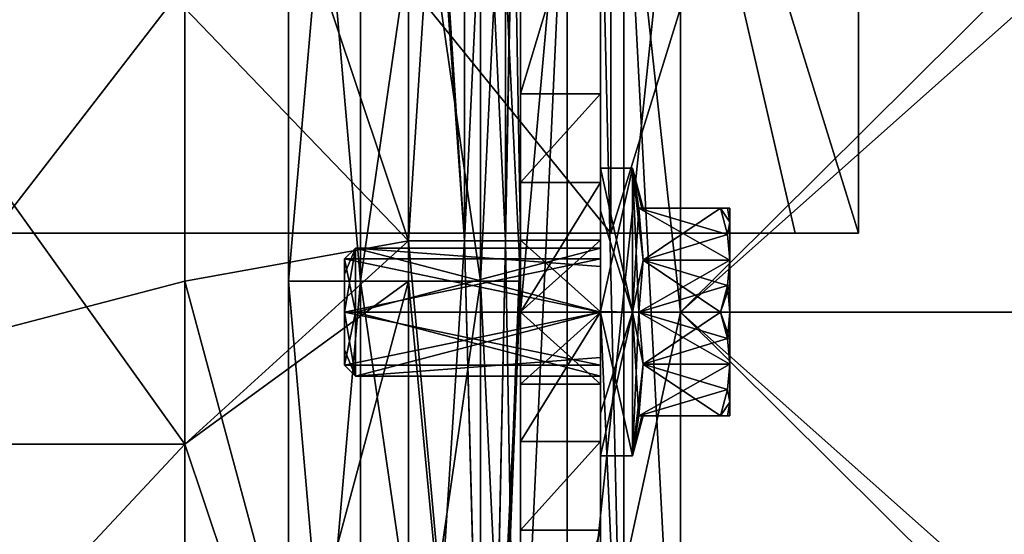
# Model space of a CAD drawing. Extents: x -226 to 210, y 0 to 1475.
# Tile 15 of 102: x 29 to 90, y 36 to 68. Entities that reach past the tile are written whole.
import ezdxf

# ---------------------------------------------------------------- set-up
doc = ezdxf.new("R2010")
doc.units = 0
doc.header["$LTSCALE"] = 117.934031
for name, color, linetype in [('19', 7, 'CONTINUOUS'), ('20', 7, 'CONTINUOUS'), ('21', 7, 'CONTINUOUS'), ('22', 7, 'CONTINUOUS'), ('23', 7, 'CONTINUOUS'), ('24', 7, 'CONTINUOUS'), ('25', 7, 'CONTINUOUS'), ('26', 7, 'CONTINUOUS'), ('263', 7, 'CONTINUOUS'), ('264', 7, 'CONTINUOUS'), ('265', 7, 'CONTINUOUS'), ('266', 7, 'CONTINUOUS'), ('267', 7, 'CONTINUOUS'), ('268', 7, 'CONTINUOUS'), ('269', 7, 'CONTINUOUS'), ('27', 7, 'CONTINUOUS'), ('270', 7, 'CONTINUOUS'), ('271', 7, 'CONTINUOUS'), ('272', 7, 'CONTINUOUS'), ('273', 7, 'CONTINUOUS'), ('274', 7, 'CONTINUOUS'), ('275', 7, 'CONTINUOUS'), ('276', 7, 'CONTINUOUS'), ('277', 7, 'CONTINUOUS'), ('278', 7, 'CONTINUOUS'), ('279', 7, 'CONTINUOUS'), ('28', 7, 'CONTINUOUS'), ('280', 7, 'CONTINUOUS'), ('281', 7, 'CONTINUOUS'), ('282', 7, 'CONTINUOUS'), ('283', 7, 'CONTINUOUS'), ('284', 7, 'CONTINUOUS'), ('285', 7, 'CONTINUOUS'), ('286', 7, 'CONTINUOUS'), ('287', 7, 'CONTINUOUS'), ('29', 7, 'CONTINUOUS'), ('30', 7, 'CONTINUOUS'), ('31', 7, 'CONTINUOUS'), ('32', 7, 'CONTINUOUS'), ('33', 7, 'CONTINUOUS'), ('34', 7, 'CONTINUOUS'), ('35', 7, 'CONTINUOUS'), ('36', 7, 'CONTINUOUS'), ('38', 7, 'CONTINUOUS'), ('749', 7, 'CONTINUOUS'), ('756', 7, 'CONTINUOUS'), ('760', 7, 'CONTINUOUS'), ('761', 7, 'CONTINUOUS'), ('762', 7, 'CONTINUOUS'), ('763', 7, 'CONTINUOUS'), ('764', 7, 'CONTINUOUS'), ('765', 7, 'CONTINUOUS'), ('766', 7, 'CONTINUOUS'), ('767', 7, 'CONTINUOUS'), ('768', 7, 'CONTINUOUS'), ('769', 7, 'CONTINUOUS'), ('892', 7, 'CONTINUOUS'), ('893', 7, 'CONTINUOUS'), ('894', 7, 'CONTINUOUS')]:
    doc.layers.add(name, color=color, linetype=linetype)

msp = doc.modelspace()

# ---------------------------------------------------------------- linework, layer by layer
at = {"layer": '19', "color": 7, "linetype": 'CONTINUOUS'}
for points in [[(53, 103.846, -260), (39, 68.998, -260), (53, 54.459, -260), (53, 103.846, -260)], [(39, 68.998, -260), (39, 41.741, -260), (53, 54.459, -260), (39, 68.998, -260)], [(53, 54.459, -260), (39, 41.741, -260), (53, 51.923, -260), (53, 54.459, -260)], [(39, 0, -260), (53, 0, -260), (53, 51.923, -260), (39, 0, -260)], [(39, 41.741, -260), (39, 0, -260), (53, 51.923, -260), (39, 41.741, -260)]]:
    msp.add_3dface(points, dxfattribs=at)
at = {"layer": '20', "color": 7, "linetype": 'CONTINUOUS'}
for points in [[(39, 68.998, -260), (0, 96.254, -262.5), (39, 41.741, -260), (39, 68.998, -260)], [(39, 41.741, -260), (0, 96.254, -262.5), (0, 41.741, -262.5), (39, 41.741, -260)], [(0, 0, -262.5), (39, 0, -260), (0, 41.741, -262.5), (0, 0, -262.5)], [(39, 0, -260), (39, 41.741, -260), (0, 41.741, -262.5), (39, 0, -260)]]:
    msp.add_3dface(points, dxfattribs=at)
at = {"layer": '21', "color": 7, "linetype": 'CONTINUOUS'}
for points in [[(53, 108.972, -260), (53, 103.846, -260), (56.5, 54.459, -260.938), (53, 108.972, -260)], [(56.5, 108.972, -260.938), (53, 108.972, -260), (56.5, 54.459, -260.938), (56.5, 108.972, -260.938)], [(59.062, 108.972, -263.5), (56.5, 108.972, -260.938), (59.062, 54.459, -263.5), (59.062, 108.972, -263.5)], [(59.062, 54.459, -263.5), (56.5, 108.972, -260.938), (56.5, 54.459, -260.938), (59.062, 54.459, -263.5)], [(60, 81.715, -267), (59.062, 108.972, -263.5), (60, 54.459, -267), (60, 81.715, -267)], [(60, 54.459, -267), (59.062, 108.972, -263.5), (59.062, 54.459, -263.5), (60, 54.459, -267)], [(53, 103.846, -260), (53, 54.459, -260), (56.5, 54.459, -260.938), (53, 103.846, -260)], [(57.952, 0, -262.053), (53, 54.459, -260), (53, 51.923, -260), (57.952, 0, -262.053)], [(53, 54.459, -260), (57.952, 0, -262.053), (56.5, 54.459, -260.938), (53, 54.459, -260)], [(57.952, 0, -262.053), (59.062, 54.459, -263.5), (56.5, 54.459, -260.938), (57.952, 0, -262.053)], [(57.952, 0, -262.053), (60, 0, -267), (59.062, 54.459, -263.5), (57.952, 0, -262.053)], [(60, 0, -267), (60, 54.459, -267), (59.062, 54.459, -263.5), (60, 0, -267)], [(53, 0, -260), (57.952, 0, -262.053), (53, 51.923, -260), (53, 0, -260)]]:
    msp.add_3dface(points, dxfattribs=at)
at = {"layer": '22', "color": 7, "linetype": 'CONTINUOUS'}
for points in [[(60, 81.715, -267), (60, 54.459, -267), (60, 103.846, -292.5), (60, 81.715, -267)], [(60, 103.846, -292.5), (60, 54.459, -267), (60, 51.923, -292.5), (60, 103.846, -292.5)], [(60, 54.459, -267), (60, 0, -267), (60, 51.923, -292.5), (60, 54.459, -267)], [(60, 0, -267), (60, 0, -292.5), (60, 51.923, -292.5), (60, 0, -267)]]:
    msp.add_3dface(points, dxfattribs=at)
at = {"layer": '23', "color": 7, "linetype": 'CONTINUOUS'}
for points in [[(60, 103.846, -292.5), (60, 51.923, -292.5), (57.5, 103.846, -292.5), (60, 103.846, -292.5)], [(57.5, 103.846, -292.5), (60, 51.923, -292.5), (57.5, 51.923, -292.5), (57.5, 103.846, -292.5)], [(60, 0, -292.5), (57.5, 0, -292.5), (57.5, 51.923, -292.5), (60, 0, -292.5)], [(60, 51.923, -292.5), (60, 0, -292.5), (57.5, 51.923, -292.5), (60, 51.923, -292.5)]]:
    msp.add_3dface(points, dxfattribs=at)
at = {"layer": '24', "color": 7, "linetype": 'CONTINUOUS'}
for points in [[(57.5, 103.846, -292.5), (57.5, 51.923, -292.5), (57.5, 103.846, -285), (57.5, 103.846, -292.5)], [(57.5, 103.846, -285), (57.5, 51.923, -292.5), (57.5, 51.923, -285), (57.5, 103.846, -285)], [(57.5, 0, -292.5), (57.5, 0, -285), (57.5, 51.923, -285), (57.5, 0, -292.5)], [(57.5, 51.923, -292.5), (57.5, 0, -292.5), (57.5, 51.923, -285), (57.5, 51.923, -292.5)]]:
    msp.add_3dface(points, dxfattribs=at)
at = {"layer": '25', "color": 7, "linetype": 'CONTINUOUS'}
for points in [[(57.5, 103.846, -285), (57.5, 51.923, -285), (50, 103.846, -285), (57.5, 103.846, -285)], [(50, 103.846, -285), (57.5, 51.923, -285), (50, 51.923, -285), (50, 103.846, -285)], [(57.5, 0, -285), (50, 0, -285), (50, 51.923, -285), (57.5, 0, -285)], [(57.5, 51.923, -285), (57.5, 0, -285), (50, 51.923, -285), (57.5, 51.923, -285)]]:
    msp.add_3dface(points, dxfattribs=at)
at = {"layer": '26', "color": 7, "linetype": 'CONTINUOUS'}
for points in [[(50, 103.846, -285), (50, 51.923, -285), (50, 103.846, -295), (50, 103.846, -285)], [(50, 103.846, -295), (50, 51.923, -285), (50, 51.923, -295), (50, 103.846, -295)], [(50, 0, -285), (50, 0, -295), (50, 51.923, -295), (50, 0, -285)], [(50, 51.923, -285), (50, 0, -285), (50, 51.923, -295), (50, 51.923, -285)]]:
    msp.add_3dface(points, dxfattribs=at)
at = {"layer": '263', "color": 7, "linetype": 'CONTINUOUS'}
for points in [[(65, 59, -300), (65, 56.327, -306.401), (65, 52.845, -302.812), (65, 59, -300)], [(65, 50.031, -291.001), (65, 59, -300), (65, 50, -296), (65, 50.031, -291.001)], [(65, 50, -296), (65, 59, -300), (65, 53.999, -299.984), (65, 50, -296)], [(65, 53.999, -299.984), (65, 59, -300), (65, 52.845, -302.812), (65, 53.999, -299.984)], [(65, 56.327, -306.401), (65, 49.969, -308.999), (65, 50, -304), (65, 56.327, -306.401)], [(65, 52.845, -302.812), (65, 56.327, -306.401), (65, 50, -304), (65, 52.845, -302.812)], [(65, 43.673, -293.599), (65, 50.031, -291.001), (65, 50, -296), (65, 43.673, -293.599)], [(65, 49.969, -308.999), (65, 41, -300), (65, 50, -304), (65, 49.969, -308.999)], [(65, 50, -304), (65, 41, -300), (65, 46.001, -300.016), (65, 50, -304)], [(65, 43.673, -293.599), (65, 50, -296), (65, 47.155, -297.188), (65, 43.673, -293.599)], [(65, 41, -300), (65, 43.673, -293.599), (65, 47.155, -297.188), (65, 41, -300)], [(65, 46.001, -300.016), (65, 41, -300), (65, 47.155, -297.188), (65, 46.001, -300.016)]]:
    msp.add_3dface(points, dxfattribs=at)
at = {"layer": '264', "color": 7, "linetype": 'CONTINUOUS'}
for points in [[(65, 56.327, -306.401), (65, 59, -300), (67, 50, -309), (65, 56.327, -306.401)], [(67, 50, -309), (65, 59, -300), (67, 59, -300), (67, 50, -309)], [(65, 49.969, -308.999), (65, 56.327, -306.401), (67, 50, -309), (65, 49.969, -308.999)], [(67, 41, -300), (65, 49.969, -308.999), (67, 50, -309), (67, 41, -300)], [(65, 41, -300), (65, 49.969, -308.999), (67, 41, -300), (65, 41, -300)]]:
    msp.add_3dface(points, dxfattribs=at)
at = {"layer": '265', "color": 7, "linetype": 'CONTINUOUS'}
for points in [[(65, 59, -300), (65, 50.031, -291.001), (67, 59, -300), (65, 59, -300)], [(67, 59, -300), (65, 50.031, -291.001), (67, 50, -291), (67, 59, -300)], [(65, 50.031, -291.001), (65, 43.673, -293.599), (67, 50, -291), (65, 50.031, -291.001)], [(65, 43.673, -293.599), (65, 41, -300), (67, 50, -291), (65, 43.673, -293.599)], [(65, 41, -300), (67, 41, -300), (67, 50, -291), (65, 41, -300)]]:
    msp.add_3dface(points, dxfattribs=at)
at = {"layer": '266', "color": 7, "linetype": 'CONTINUOUS'}
for points in [[(67, 59, -300), (67, 50, -291), (67.4, 56.5, -296.247), (67, 59, -300)], [(67, 59, -300), (67.4, 56.5, -296.247), (67.67, 56.5, -300), (67, 59, -300)], [(67.4, 56.5, -296.247), (67, 50, -291), (67.669, 53.25, -294.371), (67.4, 56.5, -296.247)], [(67.67, 56.5, -300), (67.4, 56.5, -296.247), (67.594, 56.5, -298.06), (67.67, 56.5, -300)], [(67.669, 53.25, -294.371), (67, 50, -291), (67.4, 50, -292.494), (67.669, 53.25, -294.371)], [(67, 50, -291), (67, 41, -300), (67.4, 50, -292.494), (67, 50, -291)], [(67.4, 50, -292.494), (67, 41, -300), (67.669, 46.75, -294.371), (67.4, 50, -292.494)], [(67.669, 46.75, -294.371), (67, 41, -300), (67.4, 43.5, -296.247), (67.669, 46.75, -294.371)], [(67.4, 43.5, -296.247), (67, 41, -300), (67.594, 43.5, -298.059), (67.4, 43.5, -296.247)], [(67.594, 43.5, -298.059), (67, 41, -300), (67.67, 43.5, -300), (67.594, 43.5, -298.059)]]:
    msp.add_3dface(points, dxfattribs=at)
at = {"layer": '267', "color": 7, "linetype": 'CONTINUOUS'}
for points in [[(67.4, 56.5, -296.247), (67.669, 53.25, -294.371), (72.519, 56.5, -296.247), (67.4, 56.5, -296.247)], [(72.519, 56.5, -296.247), (67.669, 53.25, -294.371), (72.952, 54.848, -295.293), (72.519, 56.5, -296.247)], [(67.669, 53.25, -294.371), (73.1, 53.25, -294.371), (72.952, 54.848, -295.293), (67.669, 53.25, -294.371)], [(67.669, 53.25, -294.371), (67.4, 50, -292.494), (73.1, 53.25, -294.371), (67.669, 53.25, -294.371)], [(73.1, 53.25, -294.371), (67.4, 50, -292.494), (72.952, 51.653, -293.449), (73.1, 53.25, -294.371)], [(72.952, 51.653, -293.449), (67.4, 50, -292.494), (72.519, 50, -292.494), (72.952, 51.653, -293.449)]]:
    msp.add_3dface(points, dxfattribs=at)
at = {"layer": '268', "color": 7, "linetype": 'CONTINUOUS'}
for points in [[(73.1, 46.75, -305.629), (73.1, 44.371, -303.25), (72.952, 45.152, -304.707), (73.1, 46.75, -305.629)], [(73.1, 44.371, -303.25), (72.519, 43.5, -303.753), (72.952, 45.152, -304.707), (73.1, 44.371, -303.25)], [(73.1, 44.371, -303.25), (72.952, 43.5, -301.844), (72.519, 43.5, -303.753), (73.1, 44.371, -303.25)], [(73.1, 44.371, -303.25), (73.1, 43.5, -300), (72.952, 43.5, -301.844), (73.1, 44.371, -303.25)]]:
    msp.add_3dface(points, dxfattribs=at)
at = {"layer": '269', "color": 7, "linetype": 'CONTINUOUS'}
for points in [[(73.1, 44.371, -296.75), (73.1, 46.75, -294.371), (72.952, 45.153, -295.293), (73.1, 44.371, -296.75)], [(73.1, 44.371, -296.75), (72.952, 45.153, -295.293), (72.519, 43.5, -296.247), (73.1, 44.371, -296.75)], [(73.1, 44.371, -296.75), (72.519, 43.5, -296.247), (72.952, 43.5, -298.155), (73.1, 44.371, -296.75)], [(73.1, 43.5, -300), (73.1, 44.371, -296.75), (72.952, 43.5, -298.155), (73.1, 43.5, -300)]]:
    msp.add_3dface(points, dxfattribs=at)
at = {"layer": '27', "color": 7, "linetype": 'CONTINUOUS'}
for points in [[(50, 103.846, -295), (50, 51.923, -295), (45.5, 103.846, -295), (50, 103.846, -295)], [(45.5, 103.846, -295), (50, 51.923, -295), (45.5, 51.923, -295), (45.5, 103.846, -295)], [(50, 0, -295), (45.5, 0, -295), (45.5, 51.923, -295), (50, 0, -295)], [(50, 51.923, -295), (50, 0, -295), (45.5, 51.923, -295), (50, 51.923, -295)]]:
    msp.add_3dface(points, dxfattribs=at)
at = {"layer": '270', "color": 7, "linetype": 'CONTINUOUS'}
for points in [[(73.1, 53.25, -294.371), (72.952, 51.653, -293.449), (73.1, 51.682, -293.722), (73.1, 53.25, -294.371)], [(72.952, 51.653, -293.449), (72.519, 50, -292.494), (73.1, 51.682, -293.722), (72.952, 51.653, -293.449)], [(72.519, 50, -292.494), (73.1, 50, -293.5), (73.1, 51.682, -293.722), (72.519, 50, -292.494)], [(73.1, 50, -293.5), (72.519, 50, -292.494), (72.952, 48.348, -293.448), (73.1, 50, -293.5)], [(73.1, 48.318, -293.722), (73.1, 50, -293.5), (72.952, 48.348, -293.448), (73.1, 48.318, -293.722)], [(73.1, 46.75, -294.371), (73.1, 48.318, -293.722), (72.952, 48.348, -293.448), (73.1, 46.75, -294.371)]]:
    msp.add_3dface(points, dxfattribs=at)
at = {"layer": '271', "color": 7, "linetype": 'CONTINUOUS'}
for points in [[(72.519, 56.5, -296.247), (72.952, 54.848, -295.293), (73.1, 55.629, -296.75), (72.519, 56.5, -296.247)], [(72.952, 56.5, -298.156), (72.519, 56.5, -296.247), (73.1, 55.629, -296.75), (72.952, 56.5, -298.156)], [(73.1, 56.5, -300), (72.952, 56.5, -298.156), (73.1, 55.629, -296.75), (73.1, 56.5, -300)], [(72.952, 54.848, -295.293), (73.1, 53.25, -294.371), (73.1, 55.629, -296.75), (72.952, 54.848, -295.293)]]:
    msp.add_3dface(points, dxfattribs=at)
at = {"layer": '272', "color": 7, "linetype": 'CONTINUOUS'}
for points in [[(72.519, 56.5, -303.753), (72.952, 56.5, -301.845), (73.1, 55.629, -303.25), (72.519, 56.5, -303.753)], [(72.952, 54.847, -304.707), (72.519, 56.5, -303.753), (73.1, 55.629, -303.25), (72.952, 54.847, -304.707)], [(72.952, 56.5, -301.845), (73.1, 56.5, -300), (73.1, 55.629, -303.25), (72.952, 56.5, -301.845)], [(73.1, 53.25, -305.629), (72.952, 54.847, -304.707), (73.1, 55.629, -303.25), (73.1, 53.25, -305.629)]]:
    msp.add_3dface(points, dxfattribs=at)
at = {"layer": '273', "color": 7, "linetype": 'CONTINUOUS'}
for points in [[(67.4, 50, -307.506), (72.519, 50, -307.506), (72.952, 48.347, -306.551), (67.4, 50, -307.506)], [(67.4, 50, -307.506), (72.952, 48.347, -306.551), (73.1, 46.75, -305.629), (67.4, 50, -307.506)], [(67.4, 50, -307.506), (73.1, 46.75, -305.629), (67.669, 46.75, -305.629), (67.4, 50, -307.506)], [(72.519, 43.5, -303.753), (67.4, 43.5, -303.753), (67.669, 46.75, -305.629), (72.519, 43.5, -303.753)], [(73.1, 46.75, -305.629), (72.952, 45.152, -304.707), (67.669, 46.75, -305.629), (73.1, 46.75, -305.629)], [(72.952, 45.152, -304.707), (72.519, 43.5, -303.753), (67.669, 46.75, -305.629), (72.952, 45.152, -304.707)]]:
    msp.add_3dface(points, dxfattribs=at)
at = {"layer": '274', "color": 7, "linetype": 'CONTINUOUS'}
for points in [[(72.952, 51.652, -306.552), (73.1, 53.25, -305.629), (73.1, 51.682, -306.278), (72.952, 51.652, -306.552)], [(72.519, 50, -307.506), (72.952, 51.652, -306.552), (73.1, 50, -306.5), (72.519, 50, -307.506)], [(73.1, 50, -306.5), (72.952, 51.652, -306.552), (73.1, 51.682, -306.278), (73.1, 50, -306.5)], [(72.519, 50, -307.506), (73.1, 50, -306.5), (73.1, 48.318, -306.278), (72.519, 50, -307.506)], [(72.952, 48.347, -306.551), (72.519, 50, -307.506), (73.1, 48.318, -306.278), (72.952, 48.347, -306.551)], [(73.1, 46.75, -305.629), (72.952, 48.347, -306.551), (73.1, 48.318, -306.278), (73.1, 46.75, -305.629)]]:
    msp.add_3dface(points, dxfattribs=at)
at = {"layer": '275', "color": 7, "linetype": 'CONTINUOUS'}
for points in [[(73.1, 56.5, -300), (73.1, 55.629, -296.75), (73.1, 55.629, -303.25), (73.1, 56.5, -300)], [(73.1, 55.629, -296.75), (73.1, 53.25, -294.371), (73.1, 55.629, -303.25), (73.1, 55.629, -296.75)], [(73.1, 53.25, -294.371), (73.1, 53.25, -305.629), (73.1, 55.629, -303.25), (73.1, 53.25, -294.371)], [(73.1, 53.25, -305.629), (73.1, 53.25, -294.371), (73.1, 51.682, -293.722), (73.1, 53.25, -305.629)], [(73.1, 51.682, -306.278), (73.1, 53.25, -305.629), (73.1, 51.682, -293.722), (73.1, 51.682, -306.278)], [(73.1, 50, -306.5), (73.1, 51.682, -306.278), (73.1, 50, -293.5), (73.1, 50, -306.5)], [(73.1, 50, -293.5), (73.1, 51.682, -306.278), (73.1, 51.682, -293.722), (73.1, 50, -293.5)], [(73.1, 48.318, -306.278), (73.1, 50, -306.5), (73.1, 48.318, -293.722), (73.1, 48.318, -306.278)], [(73.1, 48.318, -293.722), (73.1, 50, -306.5), (73.1, 50, -293.5), (73.1, 48.318, -293.722)], [(73.1, 46.75, -305.629), (73.1, 48.318, -306.278), (73.1, 46.75, -294.371), (73.1, 46.75, -305.629)], [(73.1, 46.75, -294.371), (73.1, 48.318, -306.278), (73.1, 48.318, -293.722), (73.1, 46.75, -294.371)], [(73.1, 46.75, -305.629), (73.1, 46.75, -294.371), (73.1, 44.371, -296.75), (73.1, 46.75, -305.629)], [(73.1, 44.371, -303.25), (73.1, 46.75, -305.629), (73.1, 44.371, -296.75), (73.1, 44.371, -303.25)], [(73.1, 43.5, -300), (73.1, 44.371, -303.25), (73.1, 44.371, -296.75), (73.1, 43.5, -300)]]:
    msp.add_3dface(points, dxfattribs=at)
at = {"layer": '276', "color": 7, "linetype": 'CONTINUOUS'}
for points in [[(67.4, 56.5, -303.753), (72.519, 56.5, -303.753), (72.952, 54.847, -304.707), (67.4, 56.5, -303.753)], [(67.4, 56.5, -303.753), (72.952, 54.847, -304.707), (73.1, 53.25, -305.629), (67.4, 56.5, -303.753)], [(67.4, 56.5, -303.753), (73.1, 53.25, -305.629), (67.669, 53.25, -305.629), (67.4, 56.5, -303.753)], [(67.4, 50, -307.506), (67.669, 53.25, -305.629), (72.519, 50, -307.506), (67.4, 50, -307.506)], [(67.669, 53.25, -305.629), (73.1, 53.25, -305.629), (72.952, 51.652, -306.552), (67.669, 53.25, -305.629)], [(72.519, 50, -307.506), (67.669, 53.25, -305.629), (72.952, 51.652, -306.552), (72.519, 50, -307.506)]]:
    msp.add_3dface(points, dxfattribs=at)
at = {"layer": '277', "color": 7, "linetype": 'CONTINUOUS'}
for points in [[(67.594, 56.5, -298.06), (67.4, 56.5, -296.247), (72.952, 56.5, -298.156), (67.594, 56.5, -298.06)], [(67.4, 56.5, -296.247), (72.519, 56.5, -296.247), (72.952, 56.5, -298.156), (67.4, 56.5, -296.247)], [(67.4, 56.5, -303.753), (67.594, 56.5, -301.941), (72.519, 56.5, -303.753), (67.4, 56.5, -303.753)], [(67.67, 56.5, -300), (67.594, 56.5, -298.06), (73.1, 56.5, -300), (67.67, 56.5, -300)], [(67.594, 56.5, -301.941), (67.67, 56.5, -300), (72.952, 56.5, -301.845), (67.594, 56.5, -301.941)], [(67.594, 56.5, -298.06), (72.952, 56.5, -298.156), (73.1, 56.5, -300), (67.594, 56.5, -298.06)], [(72.519, 56.5, -303.753), (67.594, 56.5, -301.941), (72.952, 56.5, -301.845), (72.519, 56.5, -303.753)], [(67.67, 56.5, -300), (73.1, 56.5, -300), (72.952, 56.5, -301.845), (67.67, 56.5, -300)]]:
    msp.add_3dface(points, dxfattribs=at)
at = {"layer": '278', "color": 7, "linetype": 'CONTINUOUS'}
for points in [[(67, 50, -309), (67, 59, -300), (67.4, 50, -307.506), (67, 50, -309)], [(67, 59, -300), (67.67, 56.5, -300), (67.594, 56.5, -301.941), (67, 59, -300)], [(67, 59, -300), (67.594, 56.5, -301.941), (67.4, 56.5, -303.753), (67, 59, -300)], [(67, 59, -300), (67.4, 56.5, -303.753), (67.669, 53.25, -305.629), (67, 59, -300)], [(67, 59, -300), (67.669, 53.25, -305.629), (67.4, 50, -307.506), (67, 59, -300)], [(67, 41, -300), (67, 50, -309), (67.4, 43.5, -303.753), (67, 41, -300)], [(67, 50, -309), (67.4, 50, -307.506), (67.669, 46.75, -305.629), (67, 50, -309)], [(67.4, 43.5, -303.753), (67, 50, -309), (67.669, 46.75, -305.629), (67.4, 43.5, -303.753)], [(67.67, 43.5, -300), (67, 41, -300), (67.4, 43.5, -303.753), (67.67, 43.5, -300)], [(67.67, 43.5, -300), (67.4, 43.5, -303.753), (67.594, 43.5, -301.94), (67.67, 43.5, -300)]]:
    msp.add_3dface(points, dxfattribs=at)
at = {"layer": '279', "color": 7, "linetype": 'CONTINUOUS'}
for points in [[(67.4, 43.5, -296.247), (67.594, 43.5, -298.059), (72.519, 43.5, -296.247), (67.4, 43.5, -296.247)], [(72.519, 43.5, -303.753), (72.952, 43.5, -301.844), (67.4, 43.5, -303.753), (72.519, 43.5, -303.753)], [(67.4, 43.5, -303.753), (72.952, 43.5, -301.844), (67.594, 43.5, -301.94), (67.4, 43.5, -303.753)], [(67.594, 43.5, -298.059), (67.67, 43.5, -300), (72.952, 43.5, -298.155), (67.594, 43.5, -298.059)], [(72.519, 43.5, -296.247), (67.594, 43.5, -298.059), (72.952, 43.5, -298.155), (72.519, 43.5, -296.247)], [(73.1, 43.5, -300), (67.67, 43.5, -300), (67.594, 43.5, -301.94), (73.1, 43.5, -300)], [(72.952, 43.5, -301.844), (73.1, 43.5, -300), (67.594, 43.5, -301.94), (72.952, 43.5, -301.844)], [(67.67, 43.5, -300), (73.1, 43.5, -300), (72.952, 43.5, -298.155), (67.67, 43.5, -300)]]:
    msp.add_3dface(points, dxfattribs=at)
at = {"layer": '28', "color": 7, "linetype": 'CONTINUOUS'}
for points in [[(45.5, 103.846, -295), (45.5, 51.923, -295), (45.5, 103.846, -305), (45.5, 103.846, -295)], [(45.5, 103.846, -305), (45.5, 51.923, -295), (45.5, 51.923, -305), (45.5, 103.846, -305)], [(45.5, 0, -295), (45.5, 0, -305), (45.5, 51.923, -305), (45.5, 0, -295)], [(45.5, 51.923, -295), (45.5, 0, -295), (45.5, 51.923, -305), (45.5, 51.923, -295)]]:
    msp.add_3dface(points, dxfattribs=at)
at = {"layer": '280', "color": 7, "linetype": 'CONTINUOUS'}
for points in [[(67.4, 50, -292.494), (67.669, 46.75, -294.371), (72.519, 50, -292.494), (67.4, 50, -292.494)], [(72.519, 50, -292.494), (67.669, 46.75, -294.371), (72.952, 48.348, -293.448), (72.519, 50, -292.494)], [(67.669, 46.75, -294.371), (73.1, 46.75, -294.371), (72.952, 48.348, -293.448), (67.669, 46.75, -294.371)], [(67.669, 46.75, -294.371), (67.4, 43.5, -296.247), (73.1, 46.75, -294.371), (67.669, 46.75, -294.371)], [(73.1, 46.75, -294.371), (67.4, 43.5, -296.247), (72.952, 45.153, -295.293), (73.1, 46.75, -294.371)], [(72.952, 45.153, -295.293), (67.4, 43.5, -296.247), (72.519, 43.5, -296.247), (72.952, 45.153, -295.293)]]:
    msp.add_3dface(points, dxfattribs=at)
at = {"layer": '281', "color": 7, "linetype": 'CONTINUOUS'}
for points in [[(65, 53.999, -299.984), (65, 52.845, -302.812), (49.677, 54, -300), (65, 53.999, -299.984)], [(49.677, 50, -296), (65, 53.999, -299.984), (49.677, 54, -300), (49.677, 50, -296)], [(65, 52.845, -302.812), (65, 50, -304), (49.677, 54, -300), (65, 52.845, -302.812)], [(49.677, 54, -300), (65, 50, -304), (49.677, 50, -304), (49.677, 54, -300)], [(65, 50, -296), (65, 53.999, -299.984), (49.677, 50, -296), (65, 50, -296)]]:
    msp.add_3dface(points, dxfattribs=at)
at = {"layer": '282', "color": 7, "linetype": 'CONTINUOUS'}
for points in [[(65, 47.155, -297.188), (65, 50, -296), (49.677, 46, -300), (65, 47.155, -297.188)], [(65, 50, -296), (49.677, 50, -296), (49.677, 46, -300), (65, 50, -296)], [(65, 50, -304), (65, 46.001, -300.016), (49.677, 50, -304), (65, 50, -304)], [(49.677, 50, -304), (65, 46.001, -300.016), (49.677, 46, -300), (49.677, 50, -304)], [(65, 46.001, -300.016), (65, 47.155, -297.188), (49.677, 46, -300), (65, 46.001, -300.016)]]:
    msp.add_3dface(points, dxfattribs=at)
at = {"layer": '283', "color": 7, "linetype": 'CONTINUOUS'}
for points in [[(49.677, 46, -300), (49.677, 50, -296), (49, 46.677, -299.976), (49.677, 46, -300)], [(49.677, 50, -296), (49, 50, -296.677), (49, 46.677, -299.976), (49.677, 50, -296)], [(49.677, 50, -304), (49.677, 46, -300), (49, 50, -303.323), (49.677, 50, -304)], [(49, 50, -303.323), (49.677, 46, -300), (49, 47.638, -302.336), (49, 50, -303.323)], [(49, 47.638, -302.336), (49.677, 46, -300), (49, 46.677, -299.976), (49, 47.638, -302.336)]]:
    msp.add_3dface(points, dxfattribs=at)
at = {"layer": '284', "color": 7, "linetype": 'CONTINUOUS'}
for points in [[(49, 50, -303.323), (49, 47.638, -302.336), (49, 53.323, -300.024), (49, 50, -303.323)], [(49, 47.638, -302.336), (49, 46.677, -299.976), (49, 53.323, -300.024), (49, 47.638, -302.336)], [(49, 53.323, -300.024), (49, 46.677, -299.976), (49, 52.362, -297.664), (49, 53.323, -300.024)], [(49, 46.677, -299.976), (49, 50, -296.677), (49, 52.362, -297.664), (49, 46.677, -299.976)]]:
    msp.add_3dface(points, dxfattribs=at)
at = {"layer": '285', "color": 7, "linetype": 'CONTINUOUS'}
for points in [[(49.677, 50, -296), (49.677, 54, -300), (49, 50, -296.677), (49.677, 50, -296)], [(49.677, 54, -300), (49.677, 50, -304), (49, 53.323, -300.024), (49.677, 54, -300)], [(49, 50, -296.677), (49.677, 54, -300), (49, 52.362, -297.664), (49, 50, -296.677)], [(49.677, 54, -300), (49, 53.323, -300.024), (49, 52.362, -297.664), (49.677, 54, -300)], [(49.677, 50, -304), (49, 50, -303.323), (49, 53.323, -300.024), (49.677, 50, -304)]]:
    msp.add_3dface(points, dxfattribs=at)
at = {"layer": '286', "color": 7, "linetype": 'CONTINUOUS'}
for points in [[(49, 53.323, -300), (49, 50, -296.677), (65, 53.323, -300), (49, 53.323, -300)], [(65, 53.323, -300), (49, 50, -296.677), (65, 50, -296.677), (65, 53.323, -300)], [(49, 50, -296.677), (49, 46.677, -300), (65, 50, -296.677), (49, 50, -296.677)], [(65, 50, -296.677), (49, 46.677, -300), (65, 46.677, -300), (65, 50, -296.677)]]:
    msp.add_3dface(points, dxfattribs=at)
at = {"layer": '287', "color": 7, "linetype": 'CONTINUOUS'}
for points in [[(49, 53.323, -300), (65, 53.323, -300), (65, 50, -303.323), (49, 53.323, -300)], [(49, 50, -303.323), (49, 53.323, -300), (65, 50, -303.323), (49, 50, -303.323)], [(65, 46.677, -300), (49, 46.677, -300), (49, 50, -303.323), (65, 46.677, -300)], [(65, 46.677, -300), (49, 50, -303.323), (65, 50, -303.323), (65, 46.677, -300)]]:
    msp.add_3dface(points, dxfattribs=at)
at = {"layer": '29', "color": 7, "linetype": 'CONTINUOUS'}
for points in [[(45.5, 103.846, -305), (45.5, 51.923, -305), (50, 103.846, -305), (45.5, 103.846, -305)], [(50, 103.846, -305), (45.5, 51.923, -305), (50, 51.923, -305), (50, 103.846, -305)], [(45.5, 0, -305), (50, 0, -305), (50, 51.923, -305), (45.5, 0, -305)], [(45.5, 51.923, -305), (45.5, 0, -305), (50, 51.923, -305), (45.5, 51.923, -305)]]:
    msp.add_3dface(points, dxfattribs=at)
at = {"layer": '30', "color": 7, "linetype": 'CONTINUOUS'}
for points in [[(50, 103.846, -305), (50, 51.923, -305), (50, 103.846, -315), (50, 103.846, -305)], [(50, 103.846, -315), (50, 51.923, -305), (50, 51.923, -315), (50, 103.846, -315)], [(50, 0, -305), (50, 0, -315), (50, 51.923, -315), (50, 0, -305)], [(50, 51.923, -305), (50, 0, -305), (50, 51.923, -315), (50, 51.923, -305)]]:
    msp.add_3dface(points, dxfattribs=at)
at = {"layer": '31', "color": 7, "linetype": 'CONTINUOUS'}
for points in [[(50, 103.846, -315), (50, 51.923, -315), (57.5, 103.846, -315), (50, 103.846, -315)], [(57.5, 103.846, -315), (50, 51.923, -315), (57.5, 51.923, -315), (57.5, 103.846, -315)], [(50, 0, -315), (57.5, 0, -315), (57.5, 51.923, -315), (50, 0, -315)], [(50, 51.923, -315), (50, 0, -315), (57.5, 51.923, -315), (50, 51.923, -315)]]:
    msp.add_3dface(points, dxfattribs=at)
at = {"layer": '32', "color": 7, "linetype": 'CONTINUOUS'}
for points in [[(57.5, 103.846, -315), (57.5, 51.923, -315), (57.5, 103.846, -307.5), (57.5, 103.846, -315)], [(57.5, 103.846, -307.5), (57.5, 51.923, -315), (57.5, 51.923, -307.5), (57.5, 103.846, -307.5)], [(57.5, 0, -315), (57.5, 0, -307.5), (57.5, 51.923, -307.5), (57.5, 0, -315)], [(57.5, 51.923, -315), (57.5, 0, -315), (57.5, 51.923, -307.5), (57.5, 51.923, -315)]]:
    msp.add_3dface(points, dxfattribs=at)
at = {"layer": '33', "color": 7, "linetype": 'CONTINUOUS'}
for points in [[(57.5, 103.846, -307.5), (57.5, 51.923, -307.5), (60, 103.846, -307.5), (57.5, 103.846, -307.5)], [(60, 103.846, -307.5), (57.5, 51.923, -307.5), (60, 51.923, -307.5), (60, 103.846, -307.5)], [(57.5, 0, -307.5), (60, 0, -307.5), (60, 51.923, -307.5), (57.5, 0, -307.5)], [(57.5, 51.923, -307.5), (57.5, 0, -307.5), (60, 51.923, -307.5), (57.5, 51.923, -307.5)]]:
    msp.add_3dface(points, dxfattribs=at)
at = {"layer": '34', "color": 7, "linetype": 'CONTINUOUS'}
for points in [[(60, 103.846, -307.5), (60, 51.923, -307.5), (60, 103.846, -333), (60, 103.846, -307.5)], [(60, 103.846, -333), (60, 51.923, -307.5), (60, 54.459, -333), (60, 103.846, -333)], [(60, 54.459, -333), (60, 51.923, -307.5), (60, 51.923, -333), (60, 54.459, -333)], [(60, 0, -307.5), (60, 0, -333), (60, 51.923, -333), (60, 0, -307.5)], [(60, 51.923, -307.5), (60, 0, -307.5), (60, 51.923, -333), (60, 51.923, -307.5)]]:
    msp.add_3dface(points, dxfattribs=at)
at = {"layer": '35', "color": 7, "linetype": 'CONTINUOUS'}
for points in [[(53, 81.715, -340), (56.5, 108.972, -339.062), (53, 54.459, -340), (53, 81.715, -340)], [(53, 54.459, -340), (56.5, 108.972, -339.062), (56.5, 54.459, -339.062), (53, 54.459, -340)], [(56.5, 108.972, -339.062), (59.062, 108.972, -336.5), (56.5, 54.459, -339.062), (56.5, 108.972, -339.062)], [(56.5, 54.459, -339.062), (59.062, 108.972, -336.5), (59.062, 54.459, -336.5), (56.5, 54.459, -339.062)], [(60, 108.972, -333), (60, 103.846, -333), (59.062, 54.459, -336.5), (60, 108.972, -333)], [(59.062, 108.972, -336.5), (60, 108.972, -333), (59.062, 54.459, -336.5), (59.062, 108.972, -336.5)], [(60, 103.846, -333), (60, 54.459, -333), (59.062, 54.459, -336.5), (60, 103.846, -333)], [(57.947, 0, -337.952), (53, 0, -340), (56.5, 54.459, -339.062), (57.947, 0, -337.952)], [(53, 0, -340), (53, 54.459, -340), (56.5, 54.459, -339.062), (53, 0, -340)], [(57.947, 0, -337.952), (56.5, 54.459, -339.062), (59.062, 54.459, -336.5), (57.947, 0, -337.952)], [(57.947, 0, -337.952), (60, 54.459, -333), (60, 51.923, -333), (57.947, 0, -337.952)], [(60, 54.459, -333), (57.947, 0, -337.952), (59.062, 54.459, -336.5), (60, 54.459, -333)], [(60, 0, -333), (57.947, 0, -337.952), (60, 51.923, -333), (60, 0, -333)]]:
    msp.add_3dface(points, dxfattribs=at)
at = {"layer": '36', "color": 7, "linetype": 'CONTINUOUS'}
for points in [[(53, 81.715, -340), (53, 54.459, -340), (39, 96.254, -340), (53, 81.715, -340)], [(39, 96.254, -340), (53, 54.459, -340), (39, 51.923, -340), (39, 96.254, -340)], [(53, 54.459, -340), (53, 0, -340), (39, 51.923, -340), (53, 54.459, -340)], [(39, 51.923, -340), (53, 0, -340), (39, 41.741, -340), (39, 51.923, -340)], [(53, 0, -340), (39, 0, -340), (39, 41.741, -340), (53, 0, -340)]]:
    msp.add_3dface(points, dxfattribs=at)
at = {"layer": '38', "color": 7, "linetype": 'CONTINUOUS'}
for points in [[(39, 96.254, -340), (39, 51.923, -340), (0, 41.741, -337.5), (39, 96.254, -340)], [(0, 96.254, -337.5), (39, 96.254, -340), (0, 41.741, -337.5), (0, 96.254, -337.5)], [(39, 51.923, -340), (39, 41.741, -340), (0, 41.741, -337.5), (39, 51.923, -340)], [(39, 0, -340), (0, 0, -337.5), (39, 41.741, -340), (39, 0, -340)], [(39, 41.741, -340), (0, 0, -337.5), (0, 41.741, -337.5), (39, 41.741, -340)]]:
    msp.add_3dface(points, dxfattribs=at)
at = {"layer": '749', "linetype": 'CONTINUOUS'}
for points in [[(70, 50, -340), (70, 84.974, -340), (115, 50, -340), (70, 50, -340)], [(115, 50, -340), (70, 84.974, -340), (105.003, 84.75, -340), (115, 50, -340)], [(70, 15.026, -340), (70, 50, -340), (104.997, 15.25, -340), (70, 15.026, -340)], [(115, 10, -340), (70, 50, -340), (115, 50, -340), (115, 10, -340)], [(70, 50, -340), (115, 10, -340), (104.997, 15.25, -340), (70, 50, -340)]]:
    msp.add_3dface(points, dxfattribs=at)
at = {"layer": '756', "linetype": 'CONTINUOUS'}
for points in [[(70, 84.974, -340), (70, 50, -340), (62.929, 17.397, -337.071), (70, 84.974, -340)], [(70, 84.974, -340), (62.929, 17.397, -337.071), (62.929, 82.603, -337.071), (70, 84.974, -340)], [(62.929, 17.397, -337.071), (60, 19.767, -330), (62.929, 82.603, -337.071), (62.929, 17.397, -337.071)], [(62.929, 82.603, -337.071), (60, 19.767, -330), (60, 50, -330), (62.929, 82.603, -337.071)], [(60, 80.233, -330), (62.929, 82.603, -337.071), (60, 50, -330), (60, 80.233, -330)], [(70, 50, -340), (70, 15.026, -340), (62.929, 17.397, -337.071), (70, 50, -340)]]:
    msp.add_3dface(points, dxfattribs=at)
at = {"layer": '760', "linetype": 'CONTINUOUS'}
for points in [[(115, 50, -335), (115, 90, -335), (70, 50, -335), (115, 50, -335)], [(70, 50, -335), (115, 90, -335), (104.997, 84.75, -335), (70, 50, -335)], [(70, 84.974, -335), (70, 50, -335), (104.997, 84.75, -335), (70, 84.974, -335)], [(70, 15.026, -335), (115, 50, -335), (70, 50, -335), (70, 15.026, -335)], [(115, 50, -335), (70, 15.026, -335), (105.003, 15.25, -335), (115, 50, -335)]]:
    msp.add_3dface(points, dxfattribs=at)
at = {"layer": '761', "linetype": 'CONTINUOUS'}
for points in [[(70, 84.974, -335), (66.464, 82.603, -333.536), (70, 50, -335), (70, 84.974, -335)], [(66.464, 17.397, -333.536), (66.464, 82.603, -333.536), (65, 80.233, -330), (66.464, 17.397, -333.536)], [(66.464, 17.397, -333.536), (70, 15.026, -335), (66.464, 82.603, -333.536), (66.464, 17.397, -333.536)], [(66.464, 82.603, -333.536), (70, 15.026, -335), (70, 50, -335), (66.464, 82.603, -333.536)], [(66.464, 17.397, -333.536), (65, 80.233, -330), (65, 50, -330), (66.464, 17.397, -333.536)], [(65, 19.767, -330), (66.464, 17.397, -333.536), (65, 50, -330), (65, 19.767, -330)]]:
    msp.add_3dface(points, dxfattribs=at)
at = {"layer": '762', "linetype": 'CONTINUOUS'}
for points in [[(65, 50, -330), (65, 80.233, -330), (65, 54.5, -300), (65, 50, -330)], [(65, 58.104, -287.377), (65, 80.233, -330), (65, 63.638, -293.756), (65, 58.104, -287.377)], [(65, 80.233, -330), (65, 58.104, -287.377), (65, 54.5, -300), (65, 80.233, -330)], [(65, 58.104, -287.377), (65, 50, -285), (65, 54.5, -300), (65, 58.104, -287.377)], [(65, 49.995, -304.5), (65, 50, -330), (65, 54.5, -300), (65, 49.995, -304.5)], [(65, 54.5, -300), (65, 50, -285), (65, 50.005, -295.5), (65, 54.5, -300)], [(65, 50, -285), (65, 45.5, -300), (65, 50.005, -295.5), (65, 50, -285)], [(65, 19.767, -330), (65, 50, -330), (65, 36.362, -293.756), (65, 19.767, -330)], [(65, 36.362, -293.756), (65, 50, -330), (65, 41.897, -287.377), (65, 36.362, -293.756)], [(65, 41.897, -287.377), (65, 50, -330), (65, 45.5, -300), (65, 41.897, -287.377)], [(65, 45.5, -300), (65, 50, -330), (65, 49.995, -304.5), (65, 45.5, -300)], [(65, 50, -285), (65, 41.897, -287.377), (65, 45.5, -300), (65, 50, -285)]]:
    msp.add_3dface(points, dxfattribs=at)
at = {"layer": '763', "linetype": 'CONTINUOUS'}
for points in [[(65, 58.104, -287.377), (65, 63.638, -293.756), (60, 58.103, -287.377), (65, 58.104, -287.377)], [(65, 63.638, -293.756), (60, 63.638, -293.756), (60, 58.103, -287.377), (65, 63.638, -293.756)], [(65, 50, -285), (65, 58.104, -287.377), (60, 50, -285), (65, 50, -285)], [(60, 50, -285), (65, 58.104, -287.377), (60, 58.103, -287.377), (60, 50, -285)]]:
    msp.add_3dface(points, dxfattribs=at)
at = {"layer": '764', "linetype": 'CONTINUOUS'}
for points in [[(60, 80.233, -330), (60, 50, -330), (60, 63.638, -293.756), (60, 80.233, -330)], [(60, 63.638, -293.756), (60, 50, -330), (60, 58.103, -287.377), (60, 63.638, -293.756)], [(60, 58.103, -287.377), (60, 50, -330), (60, 54.5, -300), (60, 58.103, -287.377)], [(60, 50, -285), (60, 58.103, -287.377), (60, 54.5, -300), (60, 50, -285)], [(60, 54.5, -300), (60, 50, -330), (60, 50.005, -304.5), (60, 54.5, -300)], [(60, 50, -285), (60, 54.5, -300), (60, 49.995, -295.5), (60, 50, -285)], [(60, 50.005, -304.5), (60, 50, -330), (60, 45.5, -300), (60, 50.005, -304.5)], [(60, 50, -330), (60, 19.767, -330), (60, 45.5, -300), (60, 50, -330)], [(60, 41.896, -287.377), (60, 50, -285), (60, 45.5, -300), (60, 41.896, -287.377)], [(60, 45.5, -300), (60, 50, -285), (60, 49.995, -295.5), (60, 45.5, -300)], [(60, 19.767, -330), (60, 41.896, -287.377), (60, 45.5, -300), (60, 19.767, -330)], [(60, 41.896, -287.377), (60, 19.767, -330), (60, 36.362, -293.756), (60, 41.896, -287.377)]]:
    msp.add_3dface(points, dxfattribs=at)
at = {"layer": '765', "linetype": 'CONTINUOUS'}
for points in [[(65, 41.897, -287.377), (65, 50, -285), (60, 41.896, -287.377), (65, 41.897, -287.377)], [(65, 50, -285), (60, 50, -285), (60, 41.896, -287.377), (65, 50, -285)], [(65, 36.362, -293.756), (65, 41.897, -287.377), (60, 36.362, -293.756), (65, 36.362, -293.756)], [(65, 41.897, -287.377), (60, 41.896, -287.377), (60, 36.362, -293.756), (65, 41.897, -287.377)]]:
    msp.add_3dface(points, dxfattribs=at)
at = {"layer": '766', "linetype": 'CONTINUOUS'}
for points in [[(60, 19.767, -330), (65, 19.767, -330), (65, 36.362, -293.756), (60, 19.767, -330)], [(60, 19.767, -330), (65, 36.362, -293.756), (60, 36.362, -293.756), (60, 19.767, -330)]]:
    msp.add_3dface(points, dxfattribs=at)
at = {"layer": '767', "linetype": 'CONTINUOUS'}
for points in [[(65, 80.233, -330), (60, 80.233, -330), (60, 63.638, -293.756), (65, 80.233, -330)], [(65, 63.638, -293.756), (65, 80.233, -330), (60, 63.638, -293.756), (65, 63.638, -293.756)]]:
    msp.add_3dface(points, dxfattribs=at)
at = {"layer": '768', "linetype": 'CONTINUOUS'}
for points in [[(65, 49.995, -304.5), (65, 54.5, -300), (60, 50.005, -304.5), (65, 49.995, -304.5)], [(65, 54.5, -300), (60, 54.5, -300), (60, 50.005, -304.5), (65, 54.5, -300)], [(65, 49.995, -304.5), (60, 50.005, -304.5), (60, 45.5, -300), (65, 49.995, -304.5)], [(65, 45.5, -300), (65, 49.995, -304.5), (60, 45.5, -300), (65, 45.5, -300)]]:
    msp.add_3dface(points, dxfattribs=at)
at = {"layer": '769', "linetype": 'CONTINUOUS'}
for points in [[(65, 54.5, -300), (65, 50.005, -295.5), (60, 54.5, -300), (65, 54.5, -300)], [(60, 54.5, -300), (65, 50.005, -295.5), (60, 49.995, -295.5), (60, 54.5, -300)], [(65, 50.005, -295.5), (65, 45.5, -300), (60, 49.995, -295.5), (65, 50.005, -295.5)], [(65, 45.5, -300), (60, 45.5, -300), (60, 49.995, -295.5), (65, 45.5, -300)]]:
    msp.add_3dface(points, dxfattribs=at)
at = {"layer": '892', "color": 7, "linetype": 'CONTINUOUS'}
for points in [[(65.652, 104.937, 47.699), (25.077, 104.937, 77.178), (65.644, 54.937, 47.71), (65.652, 104.937, 47.699)], [(65.644, 54.937, 47.71), (25.077, 104.937, 77.178), (26.998, 54.937, 76.527), (65.644, 54.937, 47.71)], [(77.176, 54.937, 25.085), (65.652, 104.937, 47.699), (65.644, 54.937, 47.71), (77.176, 54.937, 25.085)], [(81.15, 104.937), (65.652, 104.937, 47.699), (81.15, 54.937), (81.15, 104.937)], [(81.15, 54.937), (65.652, 104.937, 47.699), (77.176, 54.937, 25.085), (81.15, 54.937)]]:
    msp.add_3dface(points, dxfattribs=at)
at = {"layer": '893', "color": 7, "linetype": 'CONTINUOUS'}
for points in [[(25.077, 104.937, -77.178), (65.652, 104.937, -47.699), (27, 54.937, -76.527), (25.077, 104.937, -77.178)], [(27, 54.937, -76.527), (65.652, 104.937, -47.699), (65.648, 54.937, -47.704), (27, 54.937, -76.527)], [(65.652, 104.937, -47.699), (81.15, 104.937), (65.648, 54.937, -47.704), (65.652, 104.937, -47.699)], [(81.15, 104.937), (81.15, 54.937), (65.648, 54.937, -47.704), (81.15, 104.937)]]:
    msp.add_3dface(points, dxfattribs=at)
at = {"layer": '894', "color": 7, "linetype": 'CONTINUOUS'}
for points in [[(81.15, 54.937), (77.176, 54.937, 25.085), (26.691, 54.937, -25.334), (81.15, 54.937)], [(65.648, 54.937, -47.704), (81.15, 54.937), (26.691, 54.937, -25.334), (65.648, 54.937, -47.704)], [(77.176, 54.937, 25.085), (65.644, 54.937, 47.71), (26.691, 54.937, 25.335), (77.176, 54.937, 25.085)], [(77.176, 54.937, 25.085), (26.691, 54.937, 25.335), (26.691, 54.937, -25.334), (77.176, 54.937, 25.085)], [(65.644, 54.937, 47.71), (26.998, 54.937, 76.527), (26.691, 54.937, 25.335), (65.644, 54.937, 47.71)], [(27, 54.937, -76.527), (65.648, 54.937, -47.704), (26.691, 54.937, -25.334), (27, 54.937, -76.527)]]:
    msp.add_3dface(points, dxfattribs=at)

doc.saveas('drawing.dxf')
